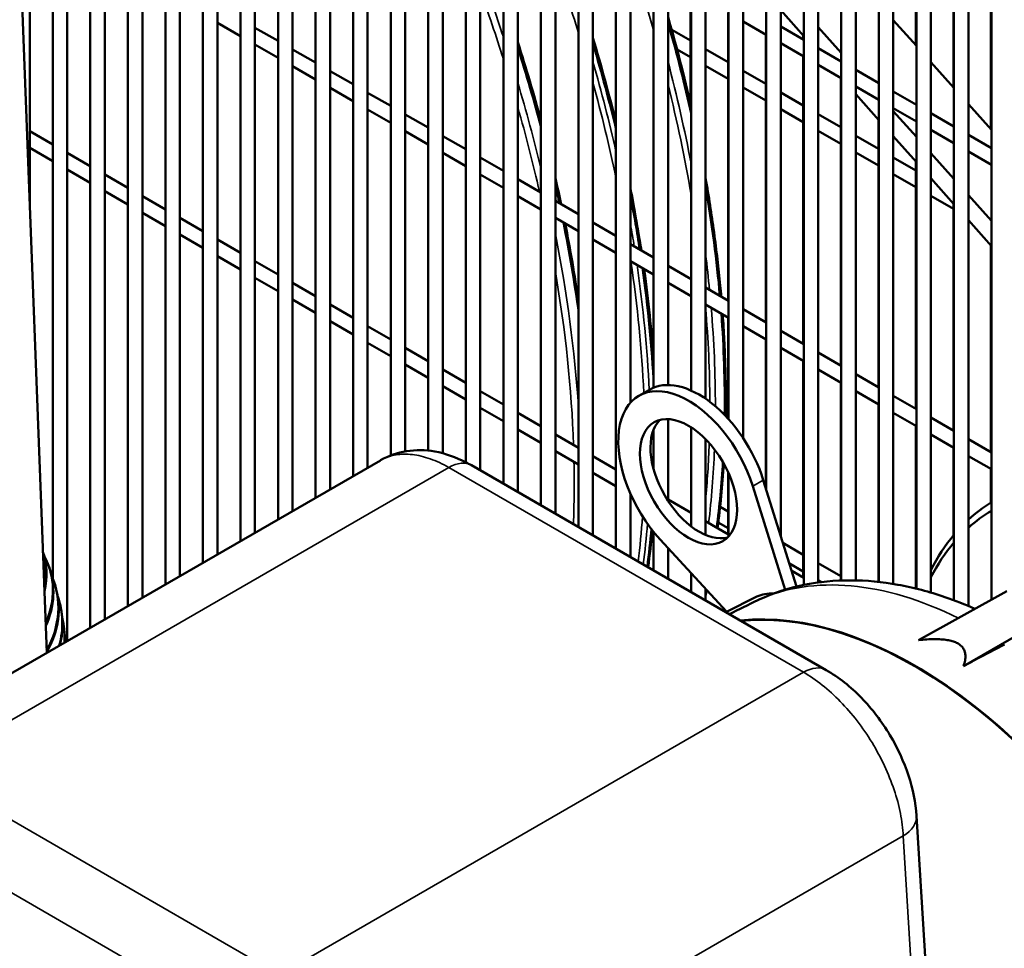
# Model space of a CAD drawing. Header units: inches. Extents: x 1 to 237, y 4 to 150.
# Tile 126 of 148: x 192.44 to 200.47, y 109.86 to 117.44. Entities that reach past the tile are written whole.
import ezdxf

# ---------------------------------------------------------------- set-up
doc = ezdxf.new("R2010")
doc.units = ezdxf.units.IN
doc.header["$LTSCALE"] = 7
doc.header["$MEASUREMENT"] = 0
doc.layers.add('Visible (ANSI)', color=7, linetype='Continuous', lineweight=50)
doc.layers.add('Visible Narrow (ANSI)', color=7, linetype='Continuous', lineweight=35)

msp = doc.modelspace()

# ---------------------------------------------------------------- linework, layer by layer
at = {"layer": 'Visible (ANSI)'}
for p, q in [((192.2587, 122.8457), (192.66, 112.2696)), ((192.5208, 121.9802), (192.5208, 115.9403)), ((192.7089, 121.8715), (192.7089, 112.8769)), ((192.827, 121.42), (192.827, 112.366)), ((193.0151, 121.1174), (193.0151, 112.4746)), ((193.1332, 121.0518), (193.1332, 112.5428)), ((193.3213, 120.9437), (193.3213, 112.6514)), ((193.4394, 120.8724), (193.4394, 112.7196)), ((193.6276, 120.7638), (193.6276, 112.8282)), ((193.7457, 120.6974), (193.7457, 112.8964)), ((193.9338, 120.5905), (193.9338, 113.005)), ((194.0519, 120.519), (194.0519, 113.0732)), ((194.24, 120.4102), (194.24, 113.1818)), ((194.3581, 120.343), (194.3581, 113.25)), ((194.5462, 120.2359), (194.5462, 113.3586)), ((194.6643, 120.1659), (194.6643, 113.4268)), ((194.8525, 113.5354), (194.8525, 120.0566)), ((194.9706, 113.6036), (194.9706, 119.9889)), ((195.1587, 113.7122), (195.1587, 119.8814)), ((195.2768, 113.7804), (195.2768, 119.813)), ((195.4649, 113.8809), (195.4649, 119.7033)), ((195.583, 113.9138), (195.583, 119.6381)), ((197.6085, 114.434), (197.6085, 119.5822)), ((197.7266, 114.4553), (197.7266, 119.5735)), ((195.7711, 113.92), (195.7711, 119.5448)), ((195.8893, 113.8984), (195.8893, 119.4901)), ((200.1764, 112.6518), (200.1764, 119.5287)), ((196.0774, 113.8254), (196.0774, 119.4253)), ((200.0583, 112.6989), (200.0583, 119.4761)), ((200.3646, 112.7046), (200.3646, 119.4286)), ((196.1955, 113.7587), (196.1955, 119.3764)), ((197.3023, 113.1197), (197.3023, 119.3554)), ((199.7521, 112.794), (199.7521, 119.3432)), ((199.8702, 112.762), (199.8702, 119.3897)), ((196.3836, 113.6501), (196.3836, 119.3237)), ((196.5017, 113.5819), (196.5017, 119.2917)), ((197.4204, 114.3122), (197.4204, 119.3155)), ((199.4459, 112.8486), (199.4459, 119.2447)), ((199.564, 112.8325), (199.564, 119.2826)), ((196.6898, 113.4733), (196.6898, 119.2411)), ((196.8079, 113.4051), (196.8079, 119.2355)), ((196.9961, 113.2965), (196.9961, 119.1981)), ((197.1142, 113.2283), (197.1142, 119.2193)), ((197.9147, 114.4104), (197.9147, 119.217)), ((198.0328, 114.3436), (198.0328, 119.2249)), ((199.1396, 112.86), (199.1396, 119.1744)), ((199.2578, 112.861), (199.2578, 119.2069)), ((198.221, 114.1762), (198.221, 119.1094)), ((198.3391, 114.0231), (198.3391, 119.1127)), ((198.5272, 113.6046), (198.5272, 119.1043)), ((198.6453, 113.2266), (198.6453, 119.1121)), ((198.8334, 112.8233), (198.8334, 119.1279)), ((198.9515, 112.8436), (198.9515, 119.1475)), ((199.7481, 119.0914), (199.7481, 117.2279)), ((200.0543, 118.9146), (200.0543, 116.8852)), ((200.3605, 118.7378), (200.3605, 116.5425)), ((197.9107, 117.6682), (197.9107, 116.7463)), ((198.2169, 117.4914), (198.2169, 115.1437)), ((198.6453, 117.5136), (198.8334, 117.3031)), ((194.0519, 117.412), (194.24, 117.3034)), ((198.3391, 117.4209), (198.5272, 117.3123)), ((199.564, 117.4339), (199.7521, 117.2234)), ((194.3581, 117.3716), (194.5462, 117.263)), ((197.7565, 117.355), (197.9107, 117.266)), ((198.6453, 117.3805), (198.8334, 117.2718)), ((198.9515, 117.3756), (199.1396, 117.1651)), ((198.5231, 117.3146), (198.5231, 114.9669)), ((198.6453, 117.2441), (198.8334, 117.1355)), ((198.8294, 117.3076), (198.8294, 117.2742)), ((194.3581, 117.2352), (194.5462, 117.1266)), ((194.6643, 117.1948), (194.8525, 117.0862)), ((197.8005, 117.1933), (197.9107, 117.1296)), ((198.0328, 117.1955), (198.2169, 117.0892)), ((198.9515, 117.2037), (199.1396, 117.095)), ((198.8294, 117.1378), (198.8294, 114.7901)), ((199.8702, 117.0912), (200.0583, 116.8807)), ((194.6643, 117.0584), (194.8525, 116.9498)), ((194.9706, 117.018), (195.1587, 116.9094)), ((198.0328, 117.0591), (198.2169, 116.9528)), ((198.3391, 117.0187), (198.5231, 116.9124)), ((198.9515, 117.0673), (199.1396, 116.9587)), ((199.2578, 117.0329), (199.2689, 117.0204)), ((199.2578, 117.0269), (199.4459, 116.9182)), ((199.1356, 116.961), (199.1356, 114.6133)), ((194.9706, 116.8816), (195.1587, 116.773)), ((195.2768, 116.8412), (195.4649, 116.7326)), ((198.3391, 116.8823), (198.5231, 116.776)), ((198.6453, 116.8419), (198.8294, 116.7356)), ((199.2578, 116.8905), (199.4459, 116.7819)), ((199.564, 116.8501), (199.7521, 116.7414)), ((199.2578, 116.8282), (199.4459, 116.6176)), ((195.2768, 116.7048), (195.4649, 116.5962)), ((198.6453, 116.7055), (198.8294, 116.5992)), ((199.564, 116.7137), (199.7521, 116.6051)), ((199.564, 116.6902), (199.7521, 116.4796)), ((200.1764, 116.7485), (200.3646, 116.538)), ((195.583, 116.6644), (195.7711, 116.5558)), ((198.9515, 116.6651), (199.1356, 116.5588)), ((199.4418, 116.6222), (199.4418, 114.4365)), ((199.8702, 116.6733), (200.0583, 116.5646)), ((192.5208, 116.5262), (192.7089, 116.4176)), ((195.583, 116.528), (195.7711, 116.4194)), ((198.9515, 116.5287), (199.1356, 116.4224)), ((199.8702, 116.5369), (200.0583, 116.4283)), ((195.8893, 116.4876), (196.0774, 116.379)), ((199.2578, 116.4883), (199.4418, 116.382)), ((199.564, 116.4854), (199.7521, 116.2749)), ((200.1764, 116.4965), (200.3646, 116.3878)), ((192.5208, 116.3898), (192.7089, 116.2812)), ((200.1764, 116.3601), (200.3646, 116.2515)), ((192.827, 116.3494), (193.0151, 116.2408)), ((195.8893, 116.3512), (196.0774, 116.2426)), ((196.1955, 116.3108), (196.3836, 116.2022)), ((199.2578, 116.3519), (199.4418, 116.2456)), ((199.564, 116.3115), (199.7481, 116.2052)), ((199.7481, 116.2794), (199.7481, 114.2597)), ((199.8702, 116.3475), (200.0583, 116.1369)), ((192.827, 116.213), (193.0151, 116.1044)), ((193.1332, 116.1726), (193.3213, 116.064)), ((196.1955, 116.1744), (196.3836, 116.0658)), ((196.5017, 116.134), (196.6898, 116.0254)), ((199.564, 116.1751), (199.7481, 116.0688)), ((199.8702, 116.1427), (200.0583, 115.9322)), ((199.8702, 116.1347), (199.885, 116.1261)), ((193.1332, 116.0362), (193.3213, 115.9276)), ((193.4394, 115.9958), (193.6276, 115.8872)), ((196.5017, 115.9976), (196.6898, 115.889)), ((196.8079, 115.9572), (196.9961, 115.8486)), ((199.8702, 115.9983), (200.0543, 115.892)), ((200.1764, 116.0047), (200.3646, 115.7942)), ((200.0543, 115.9367), (200.0543, 114.0829)), ((193.4394, 115.8594), (193.6276, 115.7508)), ((193.7457, 115.819), (193.9338, 115.7104)), ((196.8079, 115.8208), (196.9961, 115.7122)), ((200.1764, 115.8), (200.3646, 115.5895)), ((197.1142, 115.7804), (197.3023, 115.6718)), ((193.7457, 115.6826), (193.9338, 115.574)), ((194.0519, 115.6422), (194.24, 115.5336)), ((197.1142, 115.644), (197.3023, 115.5354)), ((197.4204, 115.6036), (197.6085, 115.495)), ((200.3605, 115.594), (200.3605, 113.9061)), ((194.0519, 115.5058), (194.24, 115.3972)), ((194.3581, 115.4654), (194.5462, 115.3568)), ((197.4204, 115.4672), (197.6085, 115.3586)), ((197.7266, 115.4268), (197.9147, 115.3182)), ((194.3581, 115.329), (194.5462, 115.2204)), ((194.6643, 115.2886), (194.8525, 115.18)), ((197.7266, 115.2904), (197.9147, 115.1818)), ((198.0328, 115.25), (198.221, 115.1414)), ((194.6643, 115.1522), (194.8525, 115.0436)), ((194.9706, 115.1118), (195.1587, 115.0032)), ((198.0328, 115.1136), (198.221, 115.005)), ((198.3391, 115.0732), (198.5272, 114.9646)), ((198.2169, 115.0074), (198.2169, 114.1807)), ((194.9706, 114.9754), (195.1587, 114.8668)), ((195.2768, 114.935), (195.4649, 114.8264)), ((198.3391, 114.9368), (198.5272, 114.8282)), ((198.5231, 114.8306), (198.5231, 113.6176)), ((198.6453, 114.8964), (198.8334, 114.7878)), ((195.2768, 114.7986), (195.4649, 114.69)), ((195.583, 114.7582), (195.7711, 114.6496)), ((198.6453, 114.76), (198.8334, 114.6514)), ((198.9515, 114.7196), (199.1396, 114.611)), ((195.583, 114.6218), (195.7711, 114.5132)), ((198.8294, 114.6538), (198.8294, 112.8839)), ((195.8893, 114.5814), (196.0774, 114.4728)), ((198.9515, 114.5832), (199.1396, 114.4746)), ((199.2578, 114.5428), (199.4459, 114.4342)), ((195.8893, 114.445), (196.0774, 114.3364)), ((199.1356, 114.477), (199.1356, 112.8598)), ((196.1955, 114.4046), (196.3836, 114.296)), ((197.4885, 114.3678), (197.5745, 114.4174)), ((199.2578, 114.4064), (199.4459, 114.2978)), ((199.564, 114.366), (199.7521, 114.2574)), ((196.1955, 114.2682), (196.3836, 114.1596)), ((199.4418, 114.3002), (199.4418, 112.8491)), ((196.5017, 114.2278), (196.6898, 114.1192)), ((199.564, 114.2296), (199.7521, 114.121)), ((199.8702, 114.1892), (200.0583, 114.0806)), ((197.7266, 113.5101), (197.7266, 114.1773)), ((197.9147, 113.3022), (197.9147, 114.1106)), ((199.7481, 114.1234), (199.7481, 112.795)), ((196.5017, 114.0914), (196.6898, 113.9828)), ((196.8079, 114.051), (196.9961, 113.9424)), ((197.6085, 113.7703), (197.6085, 114.0899)), ((199.8702, 114.0528), (200.0583, 113.9442)), ((198.0328, 113.2321), (198.0328, 114.0138)), ((200.0543, 113.9465), (200.0543, 113.2283)), ((200.1764, 114.0124), (200.3646, 113.9038)), ((196.8079, 113.9146), (196.9961, 113.806)), ((197.1142, 113.8742), (197.3023, 113.7656)), ((200.1764, 113.876), (200.3646, 113.7674)), ((195.3814, 113.8408), (191.0958, 111.3665)), ((195.3814, 113.8409), (195.3814, 113.8408)), ((199.0173, 112.1295), (196.1235, 113.8003)), ((197.1142, 113.7378), (197.3023, 113.6292)), ((198.2169, 113.7434), (198.2169, 113.2375)), ((198.221, 113.2201), (198.221, 113.7344)), ((200.3605, 113.7697), (200.3605, 113.4964)), ((198.4178, 113.63), (198.6818, 112.785)), ((198.5037, 113.6797), (198.7754, 112.8103)), ((197.4204, 113.0515), (197.4204, 113.5667)), ((197.4204, 113.561), (197.4238, 113.559)), ((197.7266, 113.5206), (197.9147, 113.412)), ((198.1515, 113.4624), (198.2169, 113.4246)), ((198.0328, 113.3438), (198.221, 113.2352)), ((198.1364, 113.3347), (198.2169, 113.2883)), ((197.6085, 112.9429), (197.6085, 113.2572)), ((198.2042, 112.6064), (197.6628, 113.1942)), ((198.6641, 113.1665), (198.8294, 113.071)), ((197.7266, 112.8747), (197.7266, 113.1249)), ((192.6736, 112.9846), (192.6777, 112.9737)), ((198.7161, 113.0001), (198.8294, 112.9347)), ((198.9515, 113.0005), (199.1356, 112.8942)), ((197.9147, 112.7661), (197.9147, 112.9207)), ((198.7354, 112.9381), (198.8334, 112.8816)), ((192.7288, 112.8201), (192.7319, 112.8098)), ((198.9515, 112.8641), (198.9806, 112.8473)), ((198.0328, 112.6979), (198.0328, 112.7924)), ((199.7698, 112.3731), (200.4887, 112.7738)), ((198.4519, 112.7289), (198.1973, 112.6029)), ((192.7722, 112.6505), (192.7742, 112.641)), ((200.1358, 112.1618), (200.8422, 112.5696)), ((192.8013, 112.4729), (192.8024, 112.464)), ((199.8921, 108.642), (199.7532, 110.9389))]:
    msp.add_line(p, q, dxfattribs=at)
for centre, major_axis, ratio, start_param, end_param in [((197.8935, 113.6663), (-0.405, 0.7015), 0.57735, 4.341634, 8.224736), ((197.9795, 113.7159), (-0.405, 0.7015), 0.57735, 4.341634, 6.283185), ((197.9795, 113.7159), (0.28, -0.485), 0.57735, 3.295746, 6.129032), ((202.2049, 110.3761), (-1.8125, 3.1393), 0.57735, 0.015465, 0.127611), ((202.1624, 110.3516), (-1.7825, 3.0874), 0.57735, 0.00867, 0.121888), ((202.2049, 110.3761), (-1.8125, 3.1393), 0.57735, 0.207157, 0.359856), ((202.1624, 110.3516), (-1.7825, 3.0874), 0.57735, 0.20217, 0.356234), ((191.8116, 112.7839), (0.8016, 0.3508), 0.775361, 5.754319, 6.220178), ((191.8065, 112.7955), (0.8016, 0.3508), 0.775361, 5.779141, 6.195356), ((191.8535, 112.6798), (0.8202, 0.3049), 0.811338, 5.616548, 6.399136), ((191.8575, 112.6688), (0.8202, 0.3049), 0.811338, 5.605914, 6.283185), ((191.8901, 112.5706), (0.8387, 0.2495), 0.843514, 5.562633, 6.394162), ((191.8932, 112.5603), (0.8387, 0.2495), 0.843514, 5.55633, 6.283185), ((198.786, 112.1204), (-0.3473, 0.6015), 0.57735, 5.913938, 6.246119), ((191.9163, 112.4685), (0.8558, 0.1821), 0.871739, 5.860533, 6.391739), ((199.7391, 108.9525), (-1.9648, 3.4031), 0.57735, 3.141593, 6.032748), ((191.9184, 112.4589), (0.8558, 0.1821), 0.871739, 5.877317, 6.283185), ((199.7391, 108.9525), (-1.9666, 3.4062), 0.57735, 4.771132, 6.034285), ((191.932, 112.3739), (0.8694, 0.099), 0.89588, 6.130396, 6.392171), ((191.933, 112.3651), (0.8694, 0.099), 0.89588, 6.14274, 6.283185), ((191.937, 112.2873), (0.875, -0.0037), 0.915825, 0.089765, 0.112608)]:
    msp.add_ellipse(centre, major_axis=major_axis, ratio=ratio, start_param=start_param, end_param=end_param, dxfattribs=at)
msp.add_ellipse((197.8935, 113.6663), major_axis=(-0.28, 0.485), ratio=0.57735, dxfattribs=at)
for points in [[(197.7266, 117.4608), (197.797, 117.2156), (197.8598, 116.9712), (197.9147, 116.7285)], [(196.6898, 116.616), (196.6328, 116.8276), (196.57, 117.0399), (196.5017, 117.2526)], [(197.3023, 116.5954), (197.2464, 116.8255), (197.1837, 117.0569), (197.1142, 117.2889)], [(196.8553, 115.9298), (196.8402, 116.001), (196.8244, 116.0724), (196.8079, 116.1439)], [(197.5092, 115.5523), (197.4836, 115.7199), (197.454, 115.889), (197.4204, 116.0591)], [(196.9961, 115.1405), (196.9661, 115.3499), (196.9297, 115.5616), (196.8872, 115.7751)], [(198.1816, 113.8138), (198.1703, 113.6344), (198.1532, 113.4588), (198.1303, 113.2875)], [(197.5645, 112.9683), (197.5776, 113.0676), (197.5888, 113.1683), (197.5981, 113.2703)], [(198.0431, 112.7813), (198.0398, 112.7654), (198.0363, 112.7496), (198.0328, 112.7338)], [(198.2271, 112.5858), (198.3043, 112.624), (198.3816, 112.6622), (198.4588, 112.7005)], [(198.4588, 112.7005), (198.4627, 112.7024), (198.4668, 112.7043), (198.4711, 112.7063)]]:
    msp.add_open_spline(points, degree=3, dxfattribs=at)
for points, knots in [([(198.0328, 116.1425), (198.0459, 116.0685), (198.0582, 115.9948), (198.0812, 115.8478), (198.0919, 115.7745), (198.1119, 115.6284), (198.1211, 115.5557), (198.138, 115.411), (198.1456, 115.339), (198.1554, 115.2369), (198.1582, 115.2065), (198.1608, 115.1761)], [6.060407, 6.060407, 6.060407, 6.060407, 6.0869216, 6.0869216, 6.1134727, 6.1134727, 6.140023, 6.140023, 6.1665353, 6.1665353, 6.1778077, 6.1778077, 6.1778077, 6.1778077]), ([(197.6085, 114.6612), (197.5921, 114.9007), (197.5668, 115.1445), (197.5321, 115.3955), (197.5315, 115.3994), (197.531, 115.4034)], [6.36522423, 6.36522423, 6.36522423, 6.36522423, 6.45500597, 6.45500597, 6.45643786, 6.45643786, 6.45643786, 6.45643786]), ([(198.1722, 115.0331), (198.1774, 114.9624), (198.1818, 114.892), (198.189, 114.7518), (198.1918, 114.6821), (198.1959, 114.5435), (198.1972, 114.4746), (198.1981, 114.3378), (198.1978, 114.2699), (198.1967, 114.2024)], [6.1955738, 6.1955738, 6.1955738, 6.1955738, 6.2220441, 6.2220441, 6.2485505, 6.2485505, 6.2750559, 6.2750559, 6.3015233, 6.3015233, 6.3015233, 6.3015233]), ([(195.3821, 113.8413), (195.4472, 113.8787), (195.52, 113.9039), (195.6699, 113.9277), (195.7484, 113.9259), (195.9112, 113.8974), (195.9966, 113.867), (196.0931, 113.8174), (196.1083, 113.809), (196.1235, 113.8003)], [0.002381, 0.002381, 0.002381, 0.002381, 0.662473, 0.662473, 1.342989, 1.342989, 2.119292, 2.119292, 2.266387, 2.266387, 2.266387, 2.266387]), ([(198.4711, 112.7063), (198.5873, 112.7587), (198.7094, 112.7978), (198.9593, 112.8492), (199.0871, 112.8614), (199.344, 112.8614), (199.4731, 112.8492), (199.7301, 112.8029), (199.8581, 112.769), (200.0667, 112.6972), (200.1481, 112.665), (200.229, 112.629)], [3.9845514, 3.9845514, 3.9845514, 3.9845514, 4.1166675, 4.1166675, 4.2487837, 4.2487837, 4.3808998, 4.3808998, 4.5130159, 4.5130159, 4.5983395, 4.5983395, 4.5983395, 4.5983395]), ([(199.0173, 112.1295), (199.1193, 112.0707), (199.217, 111.9923), (199.3912, 111.8121), (199.4702, 111.7082), (199.5986, 111.4937), (199.6507, 111.3809), (199.7238, 111.1587), (199.7466, 111.0468), (199.7532, 110.9389)], [0, 0, 0, 0, 0.991677, 0.991677, 1.964975, 1.964975, 2.896894, 2.896894, 3.807614, 3.807614, 3.807614, 3.807614])]:
    msp.add_open_spline(points, degree=3, knots=knots, dxfattribs=at)
for points, weights in [([(200.1358, 112.1618), (200.2294, 112.4243), (199.7698, 112.3731)], [1.00266758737, 1.00574131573, 1.00266758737]), ([(200.4702, 112.338), (200.3035, 112.2502), (200.1358, 112.1618)], [1.00002062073, 1.00002316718, 1.0000157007])]:
    msp.add_rational_spline(points, weights, degree=2, dxfattribs=at)
at = {"layer": 'Visible Narrow (ANSI)'}
for p, q in [((195.9385, 113.782), (191.6637, 111.314)), ((198.8323, 112.1112), (195.9385, 113.782)), ((198.4178, 113.63), (198.5037, 113.6797)), ((194.5576, 109.6432), (198.8323, 112.1112)), ((191.6637, 111.314), (194.5576, 109.6432)), ((194.2961, 109.2007), (191.4023, 110.8714)), ((199.6453, 110.7761), (195.3346, 108.2873)), ((199.7842, 108.4793), (199.6453, 110.7761))]:
    msp.add_line(p, q, dxfattribs=at)
for centre, major_axis, ratio, start_param, end_param in [((190.8763, 117.8217), (4.7111, -8.1599), 0.57735, 1.191866, 1.258217), ((191.4053, 118.1271), (4.7111, -8.1599), 0.57735, 1.158892, 1.22829), ((190.3358, 117.5096), (-4.7244, 8.1829), 0.57735, 4.365978, 4.428149), ((190.3079, 117.4936), (4.7047, -8.1488), 0.57735, 1.205239, 1.269957), ((191.505, 118.1847), (4.7244, -8.1829), 0.57735, 1.071508, 1.158521), ((190.4092, 117.552), (4.7244, -8.1829), 0.57735, 1.133478, 1.208368), ((190.9381, 117.8574), (4.7244, -8.1829), 0.57735, 1.094755, 1.176803), ((190.9027, 117.8369), (-4.7244, 8.1829), 0.57735, 4.218416, 4.304245), ((191.4316, 118.1423), (-4.7244, 8.1829), 0.57735, 4.171173, 4.268711), ((190.3358, 117.5096), (-4.7244, 8.1829), 0.57735, 4.241282, 4.322345), ((190.8763, 117.8217), (4.7111, -8.1599), 0.57735, 1.052706, 1.144393), ((191.4053, 118.1271), (4.7111, -8.1599), 0.57735, 1.000191, 1.106825), ((190.3079, 117.4936), (4.7047, -8.1488), 0.57735, 1.078048, 1.15931), ((190.4092, 117.552), (4.7244, -8.1829), 0.57735, 1.06101, 1.077269), ((191.505, 118.1847), (4.7244, -8.1829), 0.57735, 0.893732, 1.000162), ((190.9381, 117.8574), (4.7244, -8.1829), 0.57735, 0.979585, 1.03011), ((190.4092, 117.552), (4.7244, -8.1829), 0.57735, 0.953746, 1.042685), ((190.9027, 117.8369), (-4.7244, 8.1829), 0.57735, 4.126588, 4.148745), ((190.3358, 117.5096), (-4.7244, 8.1829), 0.57735, 4.006395, 4.177874), ((191.4316, 118.1423), (-4.7244, 8.1829), 0.57735, 4.046382, 4.081981), ((190.8763, 117.8217), (4.7111, -8.1599), 0.57735, 0.838813, 0.971528), ((190.9027, 117.8369), (-4.7244, 8.1829), 0.57735, 3.982928, 4.108584), ((190.9381, 117.8574), (4.7244, -8.1829), 0.57735, 0.842627, 0.9616), ((190.3079, 117.4936), (4.7047, -8.1488), 0.57735, 0.825783, 1.000612), ((191.4053, 118.1271), (4.7111, -8.1599), 0.57735, 0.790323, 0.887931), ((191.4316, 118.1423), (-4.7244, 8.1829), 0.57735, 3.926627, 4.028596), ((191.505, 118.1847), (4.7244, -8.1829), 0.57735, 0.770664, 0.875966), ((190.9027, 117.8369), (-4.7244, 8.1829), 0.57735, 3.920116, 3.925249), ((191.4053, 118.1271), (4.7111, -8.1599), 0.57735, 0.682865, 0.746203), ((191.4316, 118.1423), (-4.7244, 8.1829), 0.57735, 3.798664, 3.880417), ((195.9385, 113.4799), (0.185, 0.3204), 0.57735, 0, 0.785398), ((190.3079, 117.4936), (4.7047, -8.1488), 0.57735, 0.741691, 0.808022), ((191.505, 118.1847), (4.7244, -8.1829), 0.57735, 0.645986, 0.7199), ((190.8763, 117.8217), (4.7111, -8.1599), 0.57735, 0.656091, 0.706831), ((190.9027, 117.8369), (-4.7244, 8.1829), 0.57735, 3.794075, 3.8399), ((190.9381, 117.8574), (4.7244, -8.1829), 0.57735, 0.647128, 0.68991), ((200.2902, 109.2707), (-1.9462, 3.3709), 0.57735, 5.569062, 6.225815), ((191.505, 118.1847), (4.7244, -8.1829), 0.57735, 0.570635, 0.573148), ((198.8323, 111.8091), (0.185, 0.3204), 0.57735, 0, 0.785398), ((199.3838, 110.9165), (0.3693, 0.0223), 0.576647, 5.463532, 6.283185)]:
    msp.add_ellipse(centre, major_axis=major_axis, ratio=ratio, start_param=start_param, end_param=end_param, dxfattribs=at)
for points, knots in [([(195.9385, 113.782), (195.8876, 113.8114), (195.8368, 113.8352), (195.7373, 113.8707), (195.6886, 113.8824), (195.5951, 113.8934), (195.5503, 113.8926), (195.4662, 113.8787), (195.4269, 113.8654), (195.3879, 113.8445), (195.3846, 113.8427), (195.3814, 113.8409)], [0, 0, 0, 0, 0.1919862, 0.1919862, 0.3839724, 0.3839724, 0.5759587, 0.5759587, 0.7679449, 0.7679449, 0.7853578, 0.7853578, 0.7853578, 0.7853578]), ([(199.6453, 110.7761), (199.6423, 110.8352), (199.6345, 110.8969), (199.6092, 111.0233), (199.5919, 111.0881), (199.5483, 111.2181), (199.5221, 111.2834), (199.4617, 111.4123), (199.4276, 111.4759), (199.3527, 111.5989), (199.3119, 111.6583), (199.2252, 111.7709), (199.1793, 111.8241), (199.084, 111.9221), (199.0346, 111.967), (198.9342, 112.0468), (198.8832, 112.0818), (198.8323, 112.1112)], [4.747296, 4.747296, 4.747296, 4.747296, 4.939282, 4.939282, 5.131268, 5.131268, 5.323254, 5.323254, 5.51524, 5.51524, 5.707227, 5.707227, 5.899213, 5.899213, 6.091199, 6.091199, 6.283185, 6.283185, 6.283185, 6.283185])]:
    msp.add_open_spline(points, degree=3, knots=knots, dxfattribs=at)

doc.saveas('drawing.dxf')
